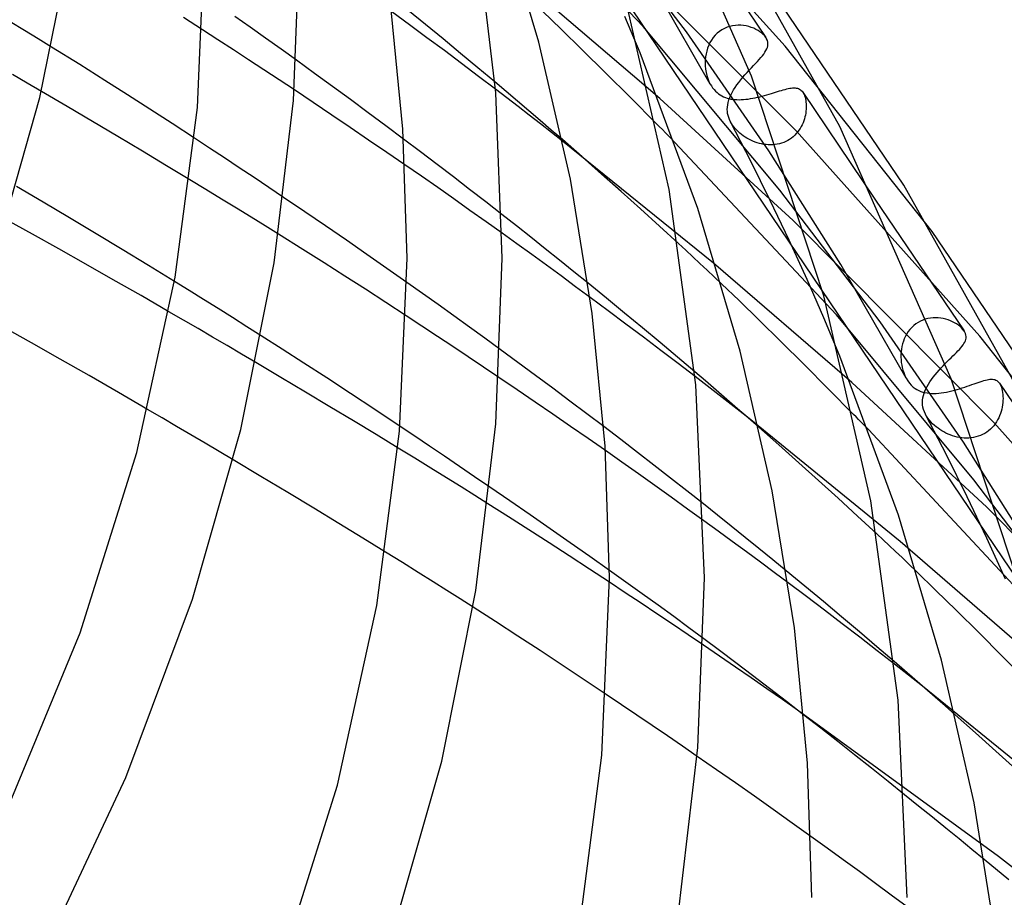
# Model space of a CAD drawing. Header units: millimetres. Extents: x -470 to 470, y -236 to 403.
# Tile 104 of 107: x 325 to 367, y 123 to 159. Entities that reach past the tile are written whole.
import ezdxf

# ---------------------------------------------------------------- set-up
doc = ezdxf.new("R2010")
doc.units = ezdxf.units.MM
doc.layers.add('HIDDEN', color=7, linetype='Continuous')
doc.layers.add('THICK', color=7, linetype='Continuous')

msp = doc.modelspace()

# ---------------------------------------------------------------- linework, layer by layer
at = {"layer": 'HIDDEN'}
for p, q in [((309.564, 221.09), (420.48, 56.95)), ((357.387, 158.307), (349.529, 167.025)), ((351.41, 159.13), (344.585, 166.364)), ((353.236, 158.909), (349.01, 164.431)), ((357.847, 154.76), (349.645, 162.954)), ((354.237, 156.717), (351.524, 161.437)), ((352.11, 156.119), (346.213, 161.161)), ((341.6, 159.208), (340.859, 159.752)), ((342.275, 159.218), (341.527, 159.826)), ((347.968, 159.025), (347.186, 159.775)), ((325.429, 158.97), (324.832, 159.335)), ((334.914, 159.102), (334.267, 159.559)), ((351.284, 158.031), (350.644, 159.559)), ((326.007, 158.615), (325.429, 158.97)), ((333.557, 158.576), (332.911, 158.994)), ((335.56, 158.643), (334.914, 159.102)), ((342.335, 158.665), (341.6, 159.208)), ((343.017, 158.612), (342.275, 159.218)), ((348.859, 158.159), (347.968, 159.025)), ((357.164, 152.259), (351.41, 159.13)), ((356.701, 153.916), (353.236, 158.909)), ((354.53, 158.853), (354.441, 158.766)), ((354.626, 158.931), (354.53, 158.853)), ((354.727, 158.999), (354.626, 158.931)), ((354.834, 159.056), (354.727, 158.999)), ((354.945, 159.104), (354.834, 159.056)), ((355.059, 159.141), (354.945, 159.104)), ((355.175, 159.167), (355.059, 159.141)), ((355.291, 159.183), (355.175, 159.167)), ((355.407, 159.19), (355.291, 159.183)), ((355.523, 159.188), (355.407, 159.19)), ((355.637, 159.177), (355.523, 159.188)), ((355.748, 159.158), (355.637, 159.177)), ((355.856, 159.132), (355.748, 159.158)), ((355.96, 159.099), (355.856, 159.132)), ((356.059, 159.06), (355.96, 159.099)), ((356.153, 159.016), (356.059, 159.06)), ((356.241, 158.967), (356.153, 159.016)), ((356.323, 158.914), (356.241, 158.967)), ((356.397, 158.858), (356.323, 158.914)), ((356.463, 158.799), (356.397, 158.858)), ((326.564, 158.272), (326.007, 158.615)), ((334.203, 158.157), (333.557, 158.576)), ((336.205, 158.182), (335.56, 158.643)), ((343.065, 158.122), (342.335, 158.665)), ((343.75, 158.007), (343.017, 158.612)), ((354.224, 158.461), (354.169, 158.347)), ((354.288, 158.569), (354.224, 158.461)), ((354.361, 158.671), (354.288, 158.569)), ((354.441, 158.766), (354.361, 158.671)), ((356.521, 158.738), (356.463, 158.799)), ((356.569, 158.675), (356.521, 158.738)), ((334.846, 157.737), (334.203, 158.157)), ((336.849, 157.72), (336.205, 158.182)), ((343.788, 157.581), (343.065, 158.122)), ((344.474, 157.406), (343.75, 158.007)), ((349.835, 157.197), (348.859, 158.159)), ((354.086, 158.107), (354.057, 157.983)), ((354.123, 158.229), (354.086, 158.107)), ((354.169, 158.347), (354.123, 158.229)), ((363.555, 150.525), (357.387, 158.307)), ((335.488, 157.315), (334.846, 157.737)), ((344.504, 157.042), (343.788, 157.581)), ((354.025, 157.732), (354.021, 157.606)), ((354.021, 157.606), (354.025, 157.48)), ((354.037, 157.858), (354.025, 157.732)), ((354.057, 157.983), (354.037, 157.858)), ((336.128, 156.893), (335.488, 157.315)), ((345.187, 156.808), (344.474, 157.406)), ((350.878, 156.158), (349.835, 157.197)), ((354.025, 157.48), (354.039, 157.343)), ((354.039, 157.343), (354.061, 157.209)), ((354.061, 157.209), (354.092, 157.079)), ((355.691, 157.105), (355.781, 157.206)), ((355.781, 157.206), (355.871, 157.305)), ((325.537, 156.762), (324.933, 157.114)), ((326.141, 156.409), (325.537, 156.762)), ((336.765, 156.47), (336.128, 156.893)), ((345.212, 156.505), (344.504, 157.042)), ((354.092, 157.079), (354.132, 156.953)), ((354.132, 156.953), (354.179, 156.833)), ((354.179, 156.833), (354.234, 156.721)), ((355.355, 156.684), (355.433, 156.791)), ((355.433, 156.791), (355.516, 156.897)), ((355.516, 156.897), (355.603, 157.003)), ((355.603, 157.003), (355.691, 157.105)), ((354.234, 156.721), (354.283, 156.638)), ((354.283, 156.638), (354.336, 156.56)), ((354.336, 156.56), (354.393, 156.487)), ((354.393, 156.487), (354.454, 156.42)), ((354.454, 156.42), (354.519, 156.36)), ((354.519, 156.36), (354.585, 156.307)), ((355.102, 156.259), (355.155, 156.364)), ((355.155, 156.364), (355.216, 156.471)), ((355.216, 156.471), (355.282, 156.577)), ((355.282, 156.577), (355.355, 156.684)), ((356.801, 156.323), (356.892, 156.351)), ((356.892, 156.351), (356.979, 156.378)), ((356.979, 156.378), (357.065, 156.405)), ((357.065, 156.405), (357.147, 156.43)), ((357.147, 156.43), (357.227, 156.454)), ((357.227, 156.454), (357.303, 156.476)), ((357.303, 156.476), (357.376, 156.496)), ((357.376, 156.496), (357.446, 156.514)), ((357.446, 156.514), (357.512, 156.529)), ((357.512, 156.529), (357.576, 156.541)), ((357.576, 156.541), (357.636, 156.551)), ((357.636, 156.551), (357.694, 156.557)), ((357.694, 156.557), (357.749, 156.559)), ((357.749, 156.559), (357.8, 156.558)), ((357.8, 156.558), (357.85, 156.552)), ((357.85, 156.552), (357.896, 156.542)), ((357.896, 156.542), (357.94, 156.528)), ((357.94, 156.528), (357.981, 156.508)), ((357.981, 156.508), (358.02, 156.483)), ((358.02, 156.483), (358.056, 156.454)), ((358.056, 156.454), (358.09, 156.418)), ((358.09, 156.418), (358.121, 156.377)), ((358.121, 156.377), (358.126, 156.369)), ((358.122, 156.376), (361.154, 151.889)), ((358.126, 156.369), (358.132, 156.361)), ((358.132, 156.361), (358.137, 156.352)), ((358.137, 156.352), (358.142, 156.343)), ((358.142, 156.343), (358.148, 156.334)), ((358.148, 156.334), (358.153, 156.325)), ((351.967, 155.063), (350.878, 156.158)), ((357.718, 150.987), (352.11, 156.119)), ((354.585, 156.307), (354.654, 156.26)), ((354.654, 156.26), (354.724, 156.219)), ((354.724, 156.219), (354.796, 156.184)), ((354.796, 156.184), (354.869, 156.154)), ((354.869, 156.154), (354.945, 156.129)), ((354.945, 156.129), (355.023, 156.108)), ((354.968, 155.845), (354.989, 155.947)), ((354.989, 155.947), (355.019, 156.05)), ((355.019, 156.05), (355.057, 156.154)), ((355.023, 156.108), (355.103, 156.091)), ((355.057, 156.154), (355.102, 156.259)), ((355.103, 156.091), (355.186, 156.078)), ((355.186, 156.078), (355.271, 156.07)), ((355.271, 156.07), (355.358, 156.065)), ((355.358, 156.065), (355.448, 156.063)), ((355.448, 156.063), (355.539, 156.065)), ((355.539, 156.065), (355.632, 156.071)), ((355.632, 156.071), (355.727, 156.08)), ((355.727, 156.08), (355.823, 156.091)), ((355.823, 156.091), (355.92, 156.106)), ((355.92, 156.106), (356.019, 156.123)), ((356.019, 156.123), (356.119, 156.143)), ((356.119, 156.143), (356.219, 156.165)), ((356.219, 156.165), (356.318, 156.188)), ((356.318, 156.188), (356.417, 156.213)), ((356.417, 156.213), (356.515, 156.24)), ((356.515, 156.24), (356.612, 156.267)), ((356.612, 156.267), (356.708, 156.295)), ((356.708, 156.295), (356.801, 156.323)), ((358.153, 156.325), (358.177, 156.275)), ((358.177, 156.275), (358.198, 156.221)), ((358.198, 156.221), (358.217, 156.162)), ((358.217, 156.162), (358.233, 156.1)), ((358.233, 156.1), (358.246, 156.034)), ((358.246, 156.034), (358.256, 155.965)), ((358.256, 155.965), (358.262, 155.892)), ((354.952, 155.657), (354.956, 155.744)), ((354.955, 155.57), (354.952, 155.657)), ((354.966, 155.483), (354.955, 155.57)), ((354.956, 155.744), (354.968, 155.845)), ((358.256, 155.582), (358.245, 155.501)), ((358.263, 155.662), (358.256, 155.582)), ((358.262, 155.892), (358.266, 155.818)), ((358.266, 155.741), (358.263, 155.662)), ((358.266, 155.818), (358.266, 155.741)), ((354.983, 155.396), (354.966, 155.483)), ((355.009, 155.31), (354.983, 155.396)), ((355.042, 155.224), (355.009, 155.31)), ((355.082, 155.139), (355.042, 155.224)), ((355.122, 155.068), (355.082, 155.139)), ((355.934, 153.487), (355.084, 155.135)), ((358.162, 155.172), (358.131, 155.09)), ((358.189, 155.254), (358.162, 155.172)), ((358.212, 155.336), (358.189, 155.254)), ((358.23, 155.419), (358.212, 155.336)), ((358.245, 155.501), (358.23, 155.419)), ((355.168, 154.997), (355.122, 155.068)), ((355.219, 154.927), (355.168, 154.997)), ((355.275, 154.859), (355.219, 154.927)), ((355.336, 154.791), (355.275, 154.859)), ((355.402, 154.726), (355.336, 154.791)), ((355.471, 154.663), (355.402, 154.726)), ((365.554, 146.134), (357.847, 154.76)), ((357.906, 154.705), (357.848, 154.636)), ((357.96, 154.777), (357.906, 154.705)), ((358.01, 154.853), (357.96, 154.777)), ((358.055, 154.93), (358.01, 154.853)), ((358.095, 155.01), (358.055, 154.93)), ((358.131, 155.09), (358.095, 155.01)), ((333.201, 154.032), (332.571, 154.445)), ((342.057, 153.877), (341.35, 154.41)), ((348.85, 153.66), (348.022, 154.384)), ((354.375, 149.199), (348.034, 154.325)), ((359.533, 147.029), (352.736, 154.283)), ((355.544, 154.604), (355.471, 154.663)), ((355.619, 154.548), (355.544, 154.604)), ((355.697, 154.495), (355.619, 154.548)), ((355.777, 154.445), (355.697, 154.495)), ((355.859, 154.4), (355.777, 154.445)), ((355.943, 154.357), (355.859, 154.4)), ((356.029, 154.319), (355.943, 154.357)), ((356.117, 154.284), (356.029, 154.319)), ((356.207, 154.253), (356.117, 154.284)), ((357.322, 154.268), (357.234, 154.237)), ((357.407, 154.306), (357.322, 154.268)), ((357.49, 154.348), (357.407, 154.306)), ((357.569, 154.397), (357.49, 154.348)), ((357.645, 154.45), (357.569, 154.397)), ((357.717, 154.508), (357.645, 154.45)), ((357.785, 154.57), (357.717, 154.508)), ((357.848, 154.636), (357.785, 154.57)), ((333.829, 153.618), (333.201, 154.032)), ((342.757, 153.346), (342.057, 153.877)), ((356.298, 154.227), (356.207, 154.253)), ((356.39, 154.204), (356.298, 154.227)), ((356.484, 154.187), (356.39, 154.204)), ((356.578, 154.174), (356.484, 154.187)), ((356.673, 154.167), (356.578, 154.174)), ((356.768, 154.164), (356.673, 154.167)), ((359.72, 149.143), (356.701, 153.916)), ((356.863, 154.167), (356.768, 154.164)), ((356.957, 154.176), (356.863, 154.167)), ((357.05, 154.19), (356.957, 154.176)), ((357.143, 154.211), (357.05, 154.19)), ((357.234, 154.237), (357.143, 154.211)), ((334.454, 153.204), (333.829, 153.618)), ((349.673, 152.934), (348.85, 153.66)), ((356.758, 151.823), (355.934, 153.487)), ((335.077, 152.789), (334.454, 153.204)), ((342.1, 152.846), (341.408, 153.325)), ((343.448, 152.819), (342.757, 153.346)), ((333.048, 152.288), (332.373, 152.697)), ((335.696, 152.374), (335.077, 152.789)), ((342.785, 152.368), (342.1, 152.846)), ((344.129, 152.295), (343.448, 152.819)), ((350.489, 152.207), (349.673, 152.934)), ((333.703, 151.889), (333.048, 152.288)), ((336.312, 151.96), (335.696, 152.374)), ((343.463, 151.893), (342.785, 152.368)), ((344.805, 151.771), (344.129, 152.295)), ((351.3, 151.478), (350.489, 152.207)), ((361.368, 146.739), (357.164, 152.259)), ((334.337, 151.501), (333.703, 151.889)), ((344.141, 151.414), (343.463, 151.893)), ((357.55, 150.16), (356.758, 151.823)), ((334.95, 151.124), (334.337, 151.501)), ((344.818, 150.934), (344.141, 151.414)), ((345.48, 151.245), (344.805, 151.771)), ((352.104, 150.748), (351.3, 151.478)), ((335.539, 150.761), (334.95, 151.124)), ((366.16, 142.495), (357.718, 150.987)), ((336.102, 150.411), (335.539, 150.761)), ((345.494, 150.451), (344.818, 150.934)), ((352.901, 150.016), (352.104, 150.748)), ((358.303, 148.513), (357.55, 150.16)), ((360.187, 144.186), (354.375, 149.199)), ((362.465, 144.36), (359.72, 149.143)), ((359.01, 146.898), (358.303, 148.513)), ((332.343, 148.047), (331.731, 148.425)), ((342.152, 147.921), (341.494, 148.387)), ((349.877, 147.727), (349.107, 148.354)), ((355.448, 147.622), (354.707, 148.332)), ((332.953, 147.668), (332.343, 148.047)), ((333.561, 147.289), (332.953, 147.668)), ((342.809, 147.454), (342.152, 147.921)), ((349.945, 147.2), (349.19, 147.76)), ((350.638, 147.101), (349.877, 147.727)), ((334.168, 146.909), (333.561, 147.289)), ((343.464, 146.984), (342.809, 147.454)), ((356.285, 146.808), (355.448, 147.622)), ((332.109, 146.803), (331.497, 147.158)), ((334.772, 146.528), (334.168, 146.909)), ((342.121, 146.552), (341.465, 146.982)), ((344.118, 146.514), (343.464, 146.984)), ((350.692, 146.641), (349.945, 147.2)), ((351.391, 146.478), (350.638, 147.101)), ((359.679, 145.295), (359.01, 146.898)), ((365.309, 140.096), (359.533, 147.029)), ((363.267, 146.843), (363.161, 146.806)), ((363.374, 146.871), (363.267, 146.843)), ((363.483, 146.89), (363.374, 146.871)), ((363.592, 146.901), (363.483, 146.89)), ((363.701, 146.904), (363.592, 146.901)), ((363.81, 146.9), (363.701, 146.904)), ((363.917, 146.888), (363.81, 146.9)), ((364.022, 146.869), (363.917, 146.888)), ((364.125, 146.844), (364.022, 146.869)), ((364.225, 146.813), (364.125, 146.844)), ((332.72, 146.447), (332.109, 146.803)), ((333.331, 146.09), (332.72, 146.447)), ((335.375, 146.147), (334.772, 146.528)), ((342.774, 146.122), (342.121, 146.552)), ((344.769, 146.042), (344.118, 146.514)), ((351.433, 146.084), (350.692, 146.641)), ((352.133, 145.859), (351.391, 146.478)), ((357.202, 145.907), (356.285, 146.808)), ((364.867, 141.682), (361.368, 146.739)), ((362.62, 146.411), (362.551, 146.321)), ((362.696, 146.495), (362.62, 146.411)), ((362.779, 146.574), (362.696, 146.495)), ((362.868, 146.644), (362.779, 146.574)), ((362.961, 146.706), (362.868, 146.644)), ((363.059, 146.76), (362.961, 146.706)), ((363.161, 146.806), (363.059, 146.76)), ((364.321, 146.777), (364.225, 146.813)), ((364.413, 146.736), (364.321, 146.777)), ((364.5, 146.691), (364.413, 146.736)), ((364.583, 146.642), (364.5, 146.691)), ((364.659, 146.589), (364.583, 146.642)), ((364.729, 146.534), (364.659, 146.589)), ((364.792, 146.476), (364.729, 146.534)), ((364.847, 146.416), (364.792, 146.476)), ((364.893, 146.355), (364.847, 146.416)), ((333.94, 145.733), (333.331, 146.09)), ((343.425, 145.691), (342.774, 146.122)), ((345.417, 145.57), (344.769, 146.042)), ((352.165, 145.53), (351.433, 146.084)), ((362.386, 146.021), (362.346, 145.914)), ((362.434, 146.125), (362.386, 146.021)), ((362.489, 146.225), (362.434, 146.125)), ((362.551, 146.321), (362.489, 146.225)), ((371.623, 138.446), (365.554, 146.134)), ((334.545, 145.377), (333.94, 145.733)), ((344.072, 145.259), (343.425, 145.691)), ((352.864, 145.244), (352.133, 145.859)), ((358.18, 144.935), (357.202, 145.907)), ((362.266, 145.582), (362.252, 145.47)), ((362.286, 145.694), (362.266, 145.582)), ((362.312, 145.805), (362.286, 145.694)), ((362.346, 145.914), (362.312, 145.805)), ((335.148, 145.021), (334.545, 145.377)), ((344.717, 144.828), (344.072, 145.259)), ((352.888, 144.978), (352.165, 145.53)), ((353.582, 144.635), (352.864, 145.244)), ((362.245, 145.357), (362.244, 145.244)), ((362.244, 145.244), (362.249, 145.132)), ((362.252, 145.47), (362.245, 145.357)), ((345.358, 144.397), (344.717, 144.828)), ((353.602, 144.43), (352.888, 144.978)), ((359.204, 143.909), (358.18, 144.935)), ((362.249, 145.132), (362.26, 145.023)), ((362.26, 145.023), (362.276, 144.916)), ((362.276, 144.916), (362.297, 144.811)), ((362.297, 144.811), (362.324, 144.708)), ((363.845, 144.703), (363.931, 144.797)), ((363.931, 144.797), (364.018, 144.888)), ((364.018, 144.888), (364.105, 144.978)), ((362.324, 144.708), (362.359, 144.599)), ((362.359, 144.599), (362.405, 144.482)), ((362.405, 144.482), (362.465, 144.36)), ((362.465, 144.36), (362.527, 144.256)), ((363.53, 144.314), (363.602, 144.412)), ((363.602, 144.412), (363.68, 144.509)), ((363.68, 144.509), (363.761, 144.607)), ((363.761, 144.607), (363.845, 144.703)), ((365.859, 138.948), (360.187, 144.186)), ((362.527, 144.256), (362.601, 144.155)), ((362.601, 144.155), (362.679, 144.068)), ((362.679, 144.068), (362.758, 143.995)), ((362.758, 143.995), (362.838, 143.935)), ((362.838, 143.935), (362.917, 143.885)), ((363.294, 143.922), (363.343, 144.019)), ((363.343, 144.019), (363.399, 144.117)), ((363.399, 144.117), (363.462, 144.215)), ((363.462, 144.215), (363.53, 144.314)), ((364.71, 143.924), (364.819, 143.958)), ((364.819, 143.958), (364.924, 143.992)), ((364.924, 143.992), (365.027, 144.027)), ((365.027, 144.027), (365.128, 144.062)), ((365.128, 144.062), (365.225, 144.096)), ((365.225, 144.096), (365.319, 144.129)), ((365.319, 144.129), (365.408, 144.161)), ((365.408, 144.161), (365.494, 144.19)), ((365.494, 144.19), (365.575, 144.218)), ((365.575, 144.218), (365.653, 144.243)), ((365.653, 144.243), (365.727, 144.265)), ((365.727, 144.265), (365.797, 144.284)), ((365.797, 144.284), (365.863, 144.3)), ((365.863, 144.3), (365.926, 144.312)), ((365.926, 144.312), (365.985, 144.32)), ((365.985, 144.32), (366.041, 144.323)), ((366.041, 144.323), (366.094, 144.322)), ((366.094, 144.322), (366.143, 144.315)), ((366.143, 144.315), (366.19, 144.304)), ((366.19, 144.304), (366.233, 144.286)), ((366.233, 144.286), (366.274, 144.263)), ((366.274, 144.263), (366.313, 144.233)), ((366.313, 144.233), (366.348, 144.197)), ((366.348, 144.197), (366.381, 144.154)), ((366.381, 144.154), (366.386, 144.145)), ((366.382, 144.153), (369.106, 140.121)), ((366.386, 144.145), (366.392, 144.137)), ((366.392, 144.137), (366.397, 144.129)), ((366.397, 144.129), (366.402, 144.12)), ((366.402, 144.12), (366.407, 144.111)), ((366.407, 144.111), (366.412, 144.102)), ((366.412, 144.102), (366.439, 144.045)), ((366.439, 144.045), (366.463, 143.982)), ((366.463, 143.982), (366.484, 143.915)), ((360.255, 142.844), (359.204, 143.909)), ((362.917, 143.885), (362.996, 143.845)), ((362.996, 143.845), (363.078, 143.811)), ((363.078, 143.811), (363.163, 143.783)), ((363.153, 143.445), (363.166, 143.54)), ((363.163, 143.783), (363.251, 143.761)), ((363.166, 143.54), (363.187, 143.635)), ((363.187, 143.635), (363.215, 143.73)), ((363.215, 143.73), (363.251, 143.826)), ((363.251, 143.826), (363.294, 143.922)), ((363.251, 143.761), (363.342, 143.744)), ((363.342, 143.744), (363.435, 143.733)), ((363.435, 143.733), (363.531, 143.727)), ((363.531, 143.727), (363.63, 143.726)), ((363.63, 143.726), (363.731, 143.729)), ((363.731, 143.729), (363.835, 143.737)), ((363.835, 143.737), (363.94, 143.749)), ((363.94, 143.749), (364.048, 143.764)), ((364.048, 143.764), (364.158, 143.784)), ((364.158, 143.784), (364.268, 143.807)), ((364.268, 143.807), (364.379, 143.832)), ((364.379, 143.832), (364.489, 143.861)), ((364.489, 143.861), (364.6, 143.891)), ((364.6, 143.891), (364.71, 143.924)), ((366.484, 143.915), (366.501, 143.842)), ((366.501, 143.842), (366.514, 143.766)), ((366.514, 143.766), (366.524, 143.685)), ((366.524, 143.685), (366.53, 143.602)), ((366.53, 143.602), (366.532, 143.516)), ((366.532, 143.516), (366.531, 143.428)), ((363.149, 143.346), (363.153, 143.445)), ((363.153, 143.247), (363.149, 143.346)), ((363.168, 143.148), (363.153, 143.247)), ((363.193, 143.048), (363.168, 143.148)), ((366.499, 143.155), (366.479, 143.063)), ((366.514, 143.247), (366.499, 143.155)), ((366.524, 143.338), (366.514, 143.247)), ((366.531, 143.428), (366.524, 143.338)), ((331.209, 142.697), (330.603, 143.051)), ((331.813, 142.343), (331.209, 142.697)), ((363.228, 142.949), (363.193, 143.048)), ((363.274, 142.851), (363.228, 142.949)), ((363.321, 142.768), (363.274, 142.851)), ((364.167, 141.121), (363.277, 142.845)), ((363.376, 142.685), (363.321, 142.768)), ((366.352, 142.701), (366.307, 142.614)), ((366.391, 142.79), (366.352, 142.701)), ((366.426, 142.88), (366.391, 142.79)), ((366.455, 142.971), (366.426, 142.88)), ((366.479, 143.063), (366.455, 142.971)), ((332.415, 141.989), (331.813, 142.343)), ((341.821, 141.93), (341.204, 142.343)), ((350.475, 141.788), (349.764, 142.33)), ((362.205, 137.508), (355.865, 142.666)), ((357.119, 141.561), (356.277, 142.304)), ((363.438, 142.604), (363.376, 142.685)), ((363.505, 142.526), (363.438, 142.604)), ((363.576, 142.453), (363.505, 142.526)), ((363.65, 142.384), (363.576, 142.453)), ((363.726, 142.32), (363.65, 142.384)), ((363.804, 142.261), (363.726, 142.32)), ((366.075, 142.296), (366.004, 142.226)), ((366.141, 142.37), (366.075, 142.296)), ((366.202, 142.448), (366.141, 142.37)), ((373.72, 133.959), (366.16, 142.495)), ((366.257, 142.53), (366.202, 142.448)), ((366.307, 142.614), (366.257, 142.53)), ((333.013, 141.636), (332.415, 141.989)), ((342.444, 141.511), (341.821, 141.93)), ((367.653, 134.928), (360.883, 142.204)), ((363.883, 142.206), (363.804, 142.261)), ((363.964, 142.154), (363.883, 142.206)), ((364.048, 142.106), (363.964, 142.154)), ((364.135, 142.06), (364.048, 142.106)), ((364.224, 142.019), (364.135, 142.06)), ((364.315, 141.981), (364.224, 142.019)), ((364.408, 141.948), (364.315, 141.981)), ((364.504, 141.918), (364.408, 141.948)), ((364.6, 141.894), (364.504, 141.918)), ((364.698, 141.874), (364.6, 141.894)), ((364.797, 141.86), (364.698, 141.874)), ((364.897, 141.851), (364.797, 141.86)), ((365.198, 141.859), (365.097, 141.85)), ((365.297, 141.875), (365.198, 141.859)), ((365.395, 141.896), (365.297, 141.875)), ((365.491, 141.924), (365.395, 141.896)), ((365.585, 141.959), (365.491, 141.924)), ((365.676, 142.001), (365.585, 141.959)), ((365.765, 142.048), (365.676, 142.001)), ((365.849, 142.102), (365.765, 142.048)), ((365.929, 142.161), (365.849, 142.102)), ((366.004, 142.226), (365.929, 142.161)), ((333.607, 141.285), (333.013, 141.636)), ((343.072, 141.087), (342.444, 141.511)), ((351.176, 141.249), (350.475, 141.788)), ((357.954, 140.817), (357.119, 141.561)), ((367.918, 136.847), (364.867, 141.682)), ((364.997, 141.848), (364.897, 141.851)), ((365.097, 141.85), (364.997, 141.848)), ((334.197, 140.935), (333.607, 141.285)), ((341.827, 141.001), (341.122, 141.432)), ((343.704, 140.659), (343.072, 141.087)), ((350.525, 140.837), (349.833, 141.323)), ((351.87, 140.712), (351.176, 141.249)), ((365.028, 139.382), (364.167, 141.121)), ((342.504, 140.584), (341.827, 141.001)), ((344.339, 140.227), (343.704, 140.659)), ((351.216, 140.349), (350.525, 140.837)), ((352.563, 140.172), (351.87, 140.712)), ((358.782, 140.072), (357.954, 140.817)), ((343.152, 140.184), (342.504, 140.584)), ((344.975, 139.791), (344.339, 140.227)), ((351.907, 139.858), (351.216, 140.349)), ((343.768, 139.801), (343.152, 140.184)), ((344.35, 139.437), (343.768, 139.801)), ((352.596, 139.366), (351.907, 139.858)), ((353.256, 139.629), (352.563, 140.172)), ((359.605, 139.324), (358.782, 140.072)), ((369.499, 134.571), (365.309, 140.096)), ((344.896, 139.093), (344.35, 139.437)), ((353.946, 139.083), (353.256, 139.629)), ((365.855, 137.643), (365.028, 139.382)), ((353.283, 138.871), (352.596, 139.366)), ((360.421, 138.575), (359.605, 139.324)), ((353.968, 138.376), (353.283, 138.871)), ((361.23, 137.825), (360.421, 138.575)), ((374.458, 130.24), (365.859, 138.948)), ((368.021, 132.466), (362.205, 137.508)), ((366.64, 135.923), (365.855, 137.643)), ((341.303, 136.623), (340.593, 137.063)), ((341.972, 136.206), (341.303, 136.623)), ((342.597, 135.814), (341.972, 136.206)), ((350.692, 135.797), (349.999, 136.29)), ((358.212, 135.629), (357.429, 136.274)), ((363.703, 135.466), (362.902, 136.243)), ((343.174, 135.449), (342.597, 135.814)), ((350.667, 135.354), (350, 135.795)), ((351.374, 135.309), (350.692, 135.797)), ((358.272, 135.194), (357.506, 135.769)), ((343.726, 135.098), (343.174, 135.449)), ((351.332, 134.913), (350.667, 135.354)), ((352.043, 134.826), (351.374, 135.309)), ((358.985, 134.987), (358.212, 135.629)), ((364.579, 134.606), (363.703, 135.466)), ((344.277, 134.745), (343.726, 135.098)), ((351.993, 134.471), (351.332, 134.913)), ((359.03, 134.621), (358.272, 135.194)), ((359.747, 134.349), (358.985, 134.987)), ((352.651, 134.03), (351.993, 134.471)), ((352.699, 134.35), (352.043, 134.826)), ((359.779, 134.051), (359.03, 134.621)), ((365.516, 133.678), (364.579, 134.606)), ((353.306, 133.589), (352.651, 134.03)), ((353.34, 133.881), (352.699, 134.35)), ((360.497, 133.716), (359.747, 134.349)), ((360.519, 133.484), (359.779, 134.051)), ((353.956, 133.148), (353.306, 133.589)), ((353.964, 133.421), (353.34, 133.881)), ((361.234, 133.089), (360.497, 133.716)), ((366.497, 132.696), (365.516, 133.678)), ((361.249, 132.921), (360.519, 133.484)), ((361.965, 132.461), (361.234, 133.089)), ((361.977, 132.354), (361.249, 132.921)), ((367.509, 131.674), (366.497, 132.696)), ((369.609, 126.175), (363.147, 131.436)), ((350.51, 130.649), (349.861, 131.085)), ((351.155, 130.214), (350.51, 130.649)), ((366.347, 124.277), (357.906, 130.421)), ((351.795, 129.78), (351.155, 130.214)), ((358.876, 129.663), (358.166, 130.219)), ((365.378, 129.464), (364.524, 130.224)), ((352.432, 129.346), (351.795, 129.78)), ((359.587, 129.103), (358.876, 129.663)), ((366.224, 128.702), (365.378, 129.464)), ((353.063, 128.914), (352.432, 129.346)), ((360.298, 128.541), (359.587, 129.103)), ((353.689, 128.483), (353.063, 128.914)), ((367.065, 127.938), (366.224, 128.702)), ((361.005, 127.98), (360.298, 128.541)), ((361.706, 127.42), (361.005, 127.98)), ((362.399, 126.865), (361.706, 127.42)), ((359.143, 124.626), (358.462, 125.117)), ((359.822, 124.134), (359.143, 124.626)), ((360.497, 123.641), (359.822, 124.134)), ((366.782, 123.293), (365.747, 124.146)), ((374.142, 118.178), (366.347, 124.277)), ((361.169, 123.147), (360.497, 123.641)), ((361.836, 122.655), (361.169, 123.147)), ((362.499, 122.162), (361.836, 122.655))]:
    msp.add_line(p, q, dxfattribs=at)
at = {"layer": 'THICK'}
for p, q in [((355.966, 157.056), (351.382, 167.429)), ((359.679, 154.936), (354.181, 164.757)), ((347.04, 158.483), (345.284, 164.355)), ((353.186, 163.681), (356.569, 158.674)), ((326.078, 156.149), (327.447, 162.975)), ((345.225, 156.344), (344.39, 163.346)), ((332.694, 155.738), (333, 162.824)), ((336.732, 156.033), (337, 162.824)), ((362.371, 152.478), (355.487, 162.603)), ((352.515, 152.294), (350.577, 160.723)), ((341.324, 154.827), (340.791, 160.287)), ((332.911, 158.994), (332.107, 159.511)), ((348.363, 152.725), (347.04, 158.483)), ((356.575, 158.665), (356.569, 158.675)), ((356.58, 158.656), (356.575, 158.665)), ((356.586, 158.647), (356.58, 158.656)), ((356.592, 158.638), (356.586, 158.647)), ((356.597, 158.629), (356.592, 158.638)), ((356.602, 158.62), (356.597, 158.629)), ((356.634, 158.547), (356.602, 158.62)), ((356.653, 158.474), (356.634, 158.547)), ((356.659, 158.402), (356.653, 158.474)), ((356.653, 158.331), (356.659, 158.402)), ((327.749, 157.536), (326.564, 158.272)), ((353.716, 151.486), (351.284, 158.031)), ((356.482, 157.981), (356.532, 158.053)), ((356.532, 158.053), (356.575, 158.123)), ((356.575, 158.123), (356.61, 158.192)), ((356.61, 158.192), (356.637, 158.261)), ((356.637, 158.261), (356.653, 158.331)), ((337.611, 157.169), (336.849, 157.72)), ((356.049, 157.494), (356.133, 157.583)), ((356.133, 157.583), (356.213, 157.668)), ((356.213, 157.668), (356.289, 157.751)), ((356.289, 157.751), (356.36, 157.83)), ((356.36, 157.83), (356.424, 157.907)), ((356.424, 157.907), (356.482, 157.981)), ((328.802, 156.874), (327.749, 157.536)), ((338.369, 156.617), (337.611, 157.169)), ((355.871, 157.305), (355.961, 157.401)), ((355.961, 157.401), (356.049, 157.494)), ((329.75, 156.271), (328.802, 156.874)), ((345.669, 156.402), (345.187, 156.808)), ((359.011, 147.829), (355.966, 157.056)), ((327.222, 155.774), (326.141, 156.409)), ((337.554, 155.945), (336.765, 156.47)), ((339.123, 156.064), (338.369, 156.617)), ((345.69, 156.14), (345.212, 156.505)), ((345.5, 149.401), (345.225, 156.344)), ((346.145, 155.997), (345.669, 156.402)), ((324.097, 149.195), (326.078, 156.149)), ((330.692, 155.665), (329.75, 156.271)), ((335.92, 149.214), (336.732, 156.033)), ((338.337, 155.419), (337.554, 155.945)), ((339.872, 155.512), (339.123, 156.064)), ((346.164, 155.777), (345.69, 156.14)), ((346.617, 155.595), (346.145, 155.997)), ((328.293, 155.142), (327.222, 155.774)), ((331.633, 155.057), (330.692, 155.665)), ((331.763, 148.604), (332.694, 155.738)), ((340.614, 154.96), (339.872, 155.512)), ((346.633, 155.415), (346.164, 155.777)), ((347.087, 155.192), (346.617, 155.595)), ((329.348, 154.515), (328.293, 155.142)), ((339.115, 154.893), (338.337, 155.419)), ((347.101, 155.053), (346.633, 155.415)), ((347.555, 154.788), (347.087, 155.192)), ((332.571, 154.445), (331.633, 155.057)), ((339.886, 154.369), (339.115, 154.893)), ((341.35, 154.41), (340.614, 154.96)), ((341.5, 149.401), (341.324, 154.827)), ((347.568, 154.69), (347.101, 155.053)), ((348.022, 154.384), (347.555, 154.788)), ((348.034, 154.325), (347.568, 154.69)), ((352.095, 154.934), (351.967, 155.063)), ((352.222, 154.805), (352.095, 154.934)), ((352.35, 154.675), (352.222, 154.805)), ((364.348, 144.344), (359.679, 154.936)), ((330.383, 153.896), (329.348, 154.515)), ((340.651, 153.846), (339.886, 154.369)), ((352.479, 154.544), (352.35, 154.675)), ((352.607, 154.414), (352.479, 154.544)), ((352.736, 154.283), (352.607, 154.414)), ((331.393, 153.29), (330.383, 153.896)), ((341.408, 153.325), (340.651, 153.846)), ((332.373, 152.697), (331.393, 153.29)), ((349.28, 147.083), (348.363, 152.725)), ((326.209, 151.758), (325.089, 152.418)), ((353.633, 144.089), (352.515, 152.294)), ((367.975, 142.442), (362.371, 152.478)), ((337.201, 151.359), (336.312, 151.96)), ((361.154, 151.889), (364.895, 146.353)), ((327.325, 151.096), (326.209, 151.758)), ((355.497, 145.502), (353.716, 151.486)), ((325.767, 150.409), (324.672, 151.012)), ((328.434, 150.431), (327.325, 151.096)), ((338.08, 150.759), (337.201, 151.359)), ((346.09, 150.766), (345.48, 151.245)), ((338.95, 150.162), (338.08, 150.759)), ((346.699, 150.285), (346.09, 150.766)), ((326.876, 149.792), (325.767, 150.409)), ((329.539, 149.765), (328.434, 150.431)), ((337.118, 149.776), (336.102, 150.411)), ((339.808, 149.567), (338.95, 150.162)), ((346.116, 150.004), (345.494, 150.451)), ((347.305, 149.803), (346.699, 150.285)), ((370.561, 140.198), (363.555, 150.525)), ((328.009, 149.155), (326.876, 149.792)), ((330.638, 149.096), (329.539, 149.765)), ((338.021, 149.205), (337.118, 149.776)), ((346.736, 149.556), (346.116, 150.004)), ((347.909, 149.321), (347.305, 149.803)), ((353.202, 149.738), (352.901, 150.016)), ((353.502, 149.46), (353.202, 149.738)), ((340.655, 148.977), (339.808, 149.567)), ((341.186, 142.136), (341.5, 149.401)), ((345.225, 142.442), (345.5, 149.401)), ((347.354, 149.108), (346.736, 149.556)), ((348.509, 148.837), (347.909, 149.321)), ((353.801, 149.182), (353.502, 149.46)), ((329.161, 148.501), (328.009, 149.155)), ((331.731, 148.425), (330.638, 149.096)), ((334.517, 142.215), (335.92, 149.214)), ((338.884, 148.653), (338.021, 149.205)), ((341.494, 148.387), (340.655, 148.977)), ((347.969, 148.659), (347.354, 149.108)), ((354.099, 148.904), (353.801, 149.182)), ((354.396, 148.625), (354.099, 148.904)), ((330.325, 147.834), (329.161, 148.501)), ((330.143, 141.245), (331.763, 148.604)), ((339.747, 148.099), (338.884, 148.653)), ((348.581, 148.209), (347.969, 148.659)), ((349.107, 148.354), (348.509, 148.837)), ((354.707, 148.332), (354.396, 148.625)), ((340.607, 147.541), (339.747, 148.099)), ((349.19, 147.76), (348.581, 148.209)), ((331.497, 147.158), (330.325, 147.834)), ((360.986, 139.22), (359.011, 147.829)), ((341.465, 146.982), (340.607, 147.541)), ((349.821, 141.514), (349.28, 147.083)), ((325.729, 145.849), (324.549, 146.51)), ((336.251, 145.589), (335.375, 146.147)), ((364.9, 146.346), (364.893, 146.355)), ((364.905, 146.336), (364.9, 146.346)), ((364.911, 146.327), (364.905, 146.336)), ((364.917, 146.318), (364.911, 146.327)), ((364.922, 146.309), (364.917, 146.318)), ((364.927, 146.299), (364.922, 146.309)), ((364.956, 146.236), (364.927, 146.299)), ((364.974, 146.173), (364.956, 146.236)), ((364.97, 145.991), (364.98, 146.051)), ((364.982, 146.111), (364.974, 146.173)), ((364.98, 146.051), (364.982, 146.111)), ((326.93, 145.168), (325.729, 145.849)), ((337.17, 144.998), (336.251, 145.589)), ((364.702, 145.575), (364.758, 145.639)), ((364.758, 145.639), (364.809, 145.7)), ((364.809, 145.7), (364.854, 145.76)), ((364.854, 145.76), (364.893, 145.818)), ((364.893, 145.818), (364.925, 145.876)), ((364.925, 145.876), (364.951, 145.933)), ((364.951, 145.933), (364.97, 145.991)), ((328.148, 144.472), (326.93, 145.168)), ((346.157, 145.027), (345.417, 145.57)), ((356.839, 139.631), (355.497, 145.502)), ((362.148, 138.619), (359.679, 145.295)), ((364.273, 145.145), (364.353, 145.224)), ((364.353, 145.224), (364.431, 145.299)), ((364.431, 145.299), (364.505, 145.372)), ((364.505, 145.372), (364.575, 145.442)), ((364.575, 145.442), (364.641, 145.51)), ((364.641, 145.51), (364.702, 145.575)), ((336.203, 144.396), (335.148, 145.021)), ((338.129, 144.375), (337.17, 144.998)), ((346.891, 144.485), (346.157, 145.027)), ((364.105, 144.978), (364.19, 145.063)), ((364.19, 145.063), (364.273, 145.145)), ((329.374, 143.765), (328.148, 144.472)), ((337.24, 143.777), (336.203, 144.396)), ((339.125, 143.722), (338.129, 144.375)), ((346.121, 143.88), (345.358, 144.397)), ((347.62, 143.944), (346.891, 144.485)), ((354.036, 144.248), (353.582, 144.635)), ((353.979, 144.138), (353.602, 144.43)), ((367.446, 134.935), (364.348, 144.344)), ((348.342, 143.404), (347.62, 143.944)), ((354, 135.978), (353.633, 144.089)), ((354.357, 143.845), (353.979, 144.138)), ((354.487, 143.86), (354.036, 144.248)), ((330.603, 143.051), (329.374, 143.765)), ((338.254, 143.169), (337.24, 143.777)), ((340.151, 143.044), (339.125, 143.722)), ((346.878, 143.365), (346.121, 143.88)), ((354.734, 143.552), (354.357, 143.845)), ((354.937, 143.472), (354.487, 143.86)), ((355.112, 143.257), (354.734, 143.552)), ((339.243, 142.574), (338.254, 143.169)), ((347.628, 142.852), (346.878, 143.365)), ((349.057, 142.866), (348.342, 143.404)), ((355.386, 143.083), (354.937, 143.472)), ((355.488, 142.962), (355.112, 143.257)), ((341.204, 142.343), (340.151, 143.044)), ((348.371, 142.34), (347.628, 142.852)), ((349.764, 142.33), (349.057, 142.866)), ((355.832, 142.694), (355.386, 143.083)), ((355.865, 142.666), (355.488, 142.962)), ((356.277, 142.304), (355.832, 142.694)), ((360.36, 142.738), (360.255, 142.844)), ((360.464, 142.631), (360.36, 142.738)), ((340.2, 141.994), (339.243, 142.574)), ((344.393, 135.454), (345.225, 142.442)), ((349.107, 141.83), (348.371, 142.34)), ((360.569, 142.525), (360.464, 142.631)), ((360.673, 142.418), (360.569, 142.525)), ((360.778, 142.311), (360.673, 142.418)), ((360.883, 142.204), (360.778, 142.311)), ((332.485, 135.084), (334.517, 142.215)), ((341.122, 141.432), (340.2, 141.994)), ((340.232, 134.822), (341.186, 142.136)), ((349.833, 141.323), (349.107, 141.83)), ((350, 135.978), (349.821, 141.514)), ((327.766, 133.673), (330.143, 141.245)), ((335.357, 140.243), (334.197, 140.935)), ((336.487, 139.564), (335.357, 140.243)), ((345.822, 139.209), (344.975, 139.791)), ((337.583, 138.903), (336.487, 139.564)), ((357.77, 133.88), (356.839, 139.631)), ((345.761, 138.544), (344.896, 139.093)), ((346.669, 138.625), (345.822, 139.209)), ((354.534, 138.616), (353.946, 139.083)), ((362.126, 130.84), (360.986, 139.22)), ((338.637, 138.263), (337.583, 138.903)), ((347.512, 138.039), (346.669, 138.625)), ((355.119, 138.147), (354.534, 138.616)), ((363.954, 132.52), (362.148, 138.619)), ((339.642, 137.649), (338.637, 138.263)), ((346.612, 137.999), (345.761, 138.544)), ((354.565, 137.941), (353.968, 138.376)), ((355.702, 137.679), (355.119, 138.147)), ((347.463, 137.451), (346.612, 137.999)), ((348.35, 137.454), (347.512, 138.039)), ((355.16, 137.507), (354.565, 137.941)), ((361.491, 137.582), (361.23, 137.825)), ((340.593, 137.063), (339.642, 137.649)), ((348.311, 136.901), (347.463, 137.451)), ((349.18, 136.87), (348.35, 137.454)), ((355.751, 137.072), (355.16, 137.507)), ((356.282, 137.21), (355.702, 137.679)), ((361.751, 137.338), (361.491, 137.582)), ((362.013, 137.092), (361.751, 137.338)), ((349.157, 136.349), (348.311, 136.901)), ((356.34, 136.637), (355.751, 137.072)), ((356.857, 136.742), (356.282, 137.21)), ((362.291, 136.828), (362.013, 137.092)), ((349.999, 136.29), (349.18, 136.87)), ((356.925, 136.203), (356.34, 136.637)), ((357.429, 136.274), (356.857, 136.742)), ((362.588, 136.545), (362.291, 136.828)), ((362.902, 136.243), (362.588, 136.545)), ((350, 135.795), (349.157, 136.349)), ((357.506, 135.769), (356.925, 136.203)), ((349.679, 128.534), (350, 135.978)), ((353.719, 128.851), (354, 135.978)), ((342.955, 128.281), (344.393, 135.454)), ((329.687, 127.6), (332.485, 135.084)), ((338.573, 127.278), (340.232, 134.822)), ((345.216, 134.14), (344.277, 134.745)), ((346.153, 133.533), (345.216, 134.14)), ((324.461, 125.679), (327.766, 133.673)), ((358.318, 128.2), (357.77, 133.88)), ((347.087, 132.923), (346.153, 133.533)), ((354.628, 132.926), (353.964, 133.421)), ((348.017, 132.311), (347.087, 132.923)), ((354.629, 132.69), (353.956, 133.148)), ((355.31, 132.413), (354.628, 132.926)), ((355.296, 132.233), (354.629, 132.69)), ((356.008, 131.883), (355.31, 132.413)), ((362.396, 132.089), (361.965, 132.461)), ((362.172, 132.202), (361.977, 132.354)), ((365.315, 126.537), (363.954, 132.52)), ((348.942, 131.698), (348.017, 132.311)), ((355.958, 131.777), (355.296, 132.233)), ((362.367, 132.049), (362.172, 132.202)), ((362.562, 131.896), (362.367, 132.049)), ((362.824, 131.717), (362.396, 132.089)), ((349.861, 131.085), (348.942, 131.698)), ((356.613, 131.323), (355.958, 131.777)), ((356.718, 131.339), (356.008, 131.883)), ((362.757, 131.743), (362.562, 131.896)), ((362.952, 131.59), (362.757, 131.743)), ((363.252, 131.345), (362.824, 131.717)), ((363.147, 131.436), (362.952, 131.59)), ((357.263, 130.871), (356.613, 131.323)), ((357.438, 130.784), (356.718, 131.339)), ((363.677, 130.971), (363.252, 131.345)), ((357.906, 130.421), (357.263, 130.871)), ((358.166, 130.219), (357.438, 130.784)), ((362.5, 122.555), (362.126, 130.84)), ((364.102, 130.598), (363.677, 130.971)), ((364.524, 130.224), (364.102, 130.598)), ((352.866, 121.693), (353.719, 128.851)), ((340.873, 120.973), (342.955, 128.281)), ((348.702, 121.041), (349.679, 128.534)), ((354.498, 127.922), (353.689, 128.483)), ((355.298, 127.364), (354.498, 127.922)), ((358.5, 122.555), (358.318, 128.2)), ((326.07, 119.886), (329.687, 127.6)), ((336.138, 119.516), (338.573, 127.278)), ((356.09, 126.807), (355.298, 127.364)), ((356.883, 126.247), (356.09, 126.807)), ((362.987, 126.391), (362.399, 126.865)), ((357.674, 125.683), (356.883, 126.247)), ((363.566, 125.923), (362.987, 126.391)), ((366.259, 120.676), (365.315, 126.537)), ((364.133, 125.464), (363.566, 125.923)), ((358.462, 125.117), (357.674, 125.683)), ((364.686, 125.013), (364.133, 125.464)), ((365.225, 124.574), (364.686, 125.013)), ((365.747, 124.146), (365.225, 124.574))]:
    msp.add_line(p, q, dxfattribs=at)

doc.saveas('drawing.dxf')
